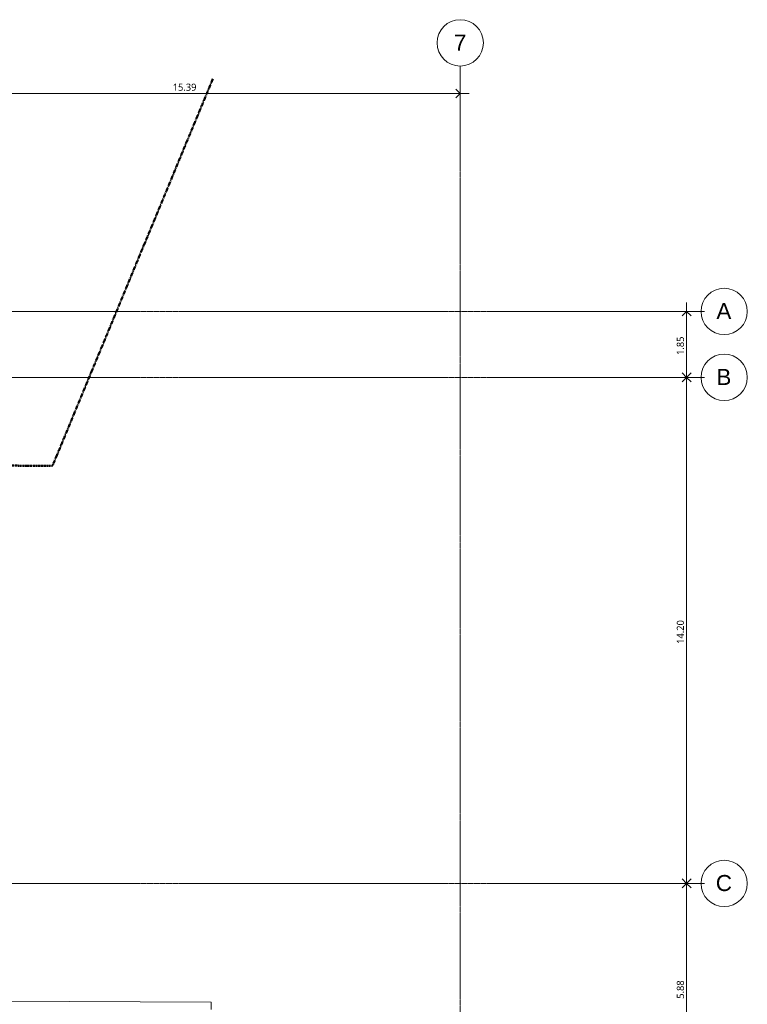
# Model space of a CAD drawing. Header units: millimetres. Extents: x -59616 to 35213, y -20402 to 53287.
# Tile 256 of 256: x 13665 to 34089, y 25658 to 53287. Entities that reach past the tile are written whole.
import ezdxf

# ---------------------------------------------------------------- set-up
doc = ezdxf.new("R2010")
doc.units = ezdxf.units.MM
doc.linetypes.add('Double tiret', pattern=[42.8625, 15.875, -4.7625, 6.35, -4.7625, 6.35, -4.7625])
doc.linetypes.add('Ligne de quadrillage', pattern=[22.225, 12.7, -3.175, 3.175, -3.175])
for name, color, linetype, lineweight in [('A-ANNO-DIMS', 211, 'Continuous', 9), ('A-ANNO-DIMS-100', 211, 'Continuous', 9), ('C-PROP-LINE', 91, 'Double tiret', 25), ('I-WALL', 2, 'Continuous', 9), ('S-GRID', 1, 'Continuous', 9), ('S-GRID-IDEN', 1, 'Continuous', 9)]:
    doc.layers.add(name, color=color, linetype=linetype, lineweight=lineweight)
doc.styles.add('Arial', font='arial.ttf', dxfattribs={"height": 450})
doc.styles.add('Trebuchet MS_B', font='txt', dxfattribs={"height": 200})
doc.dimstyles.new('Cotes_linéaires_rouge_2mm_1', dxfattribs={"dimscale": 304.8, "dimtxt": 206.190181, "dimasz": 0.410105, "dimexe": 0.82021, "dimexo": 0.0625, "dimgap": 0.065617, "dimtad": 1, "dimlfac": 0.001, "dimrnd": 0.01, "dimzin": 0, "dimdsep": 46, "dimtxsty": 'Trebuchet MS_B', "dimblk1": 'OPEN30', "dimblk2": 'OPEN30', "dimsah": 1, "dimcen": 0.09, "dimdle": 0.82021, "dimazin": 0, "dimtfac": 1, "dimtdec": 4, "dimtix": 1, "dimtmove": 0, "dimatfit": 3, "dimfxl": 1.64042, "dimfxlon": 1, "dimtvp": 1, "dimtolj": 1, "dimtzin": 0, "dimarcsym": 2})

# ---------------------------------------------------------------- blocks, each defined once
blk = doc.blocks.new('Family - ___-384955-Niveau Toiture')
at = {"layer": 'C-PROP-LINE', "color": 10, "lineweight": 50}
for p, q in [((-40764, 14584), (-51635, 19090)), ((-40824, 7785), (-40764, 14584))]:
    blk.add_line(p, q, dxfattribs=at)
blk = doc.blocks.new('Quadrillage - Extrémité de la ligne de quadrillage - Cercle-11506-Niveau Toiture')
at = {"layer": 'S-GRID-IDEN'}
blk.add_circle((0, 0), 6.5, dxfattribs=at)
blk = doc.blocks.new('DIMBLOCK34-Niveau Toiture')
at = {"layer": 'A-ANNO-DIMS-100'}
for p, q in [((10646, 51717), (10646, 50967)), ((10646, 51217), (10646, 51717)), ((26032, 51717), (26032, 50967)), ((26032, 51217), (26032, 51717)), ((10646, 51217), (26282, 51217))]:
    blk.add_line(p, q, dxfattribs=at)
at = {"layer": 'A-ANNO-DIMS-100', "lineweight": 25}
for p, q in [((10646, 51217), (10521, 51342)), ((10646, 51217), (10521, 51092)), ((10646, 51217), (10771, 51342)), ((10646, 51217), (10771, 51092)), ((26032, 51217), (25907, 51342)), ((26032, 51217), (25907, 51092))]:
    blk.add_line(p, q, dxfattribs=at)
at = {"layer": 'A-ANNO-DIMS-100', "color": 0, "insert": (17960, 51493), "char_height": 200, "width": 910.03, "attachment_point": 1, "line_spacing_factor": 1.048425, "style": 'Trebuchet MS_B'}
blk.add_mtext('15.39', dxfattribs=at)
blk = doc.blocks.new('_Open30')
at = {"color": 0, "linetype": 'ByBlock', "lineweight": -2}
for p, q in [((-1, 0.27), (0, 0)), ((0, 0), (-1, -0.27)), ((0, 0), (-1, 0))]:
    blk.add_line(p, q, dxfattribs=at)
blk = doc.blocks.new('DIMBLOCK35-Niveau Toiture')
at = {"layer": 'A-ANNO-DIMS-100'}
for p, q in [((32386, 45351), (32386, 43251)), ((32886, 45101), (32136, 45101)), ((32386, 45101), (32886, 45101)), ((32886, 43251), (32136, 43251)), ((32386, 43251), (32886, 43251))]:
    blk.add_line(p, q, dxfattribs=at)
at = {"layer": 'A-ANNO-DIMS-100', "lineweight": 25}
for p, q in [((32386, 45101), (32261, 44976)), ((32386, 45101), (32511, 44976)), ((32386, 43251), (32261, 43376)), ((32386, 43251), (32261, 43126)), ((32386, 43251), (32511, 43376)), ((32386, 43251), (32511, 43126))]:
    blk.add_line(p, q, dxfattribs=at)
at = {"layer": 'A-ANNO-DIMS-100', "color": 0, "insert": (32110, 43879), "char_height": 200, "width": 712.93, "attachment_point": 1, "rotation": 90, "line_spacing_factor": 1.048425, "style": 'Trebuchet MS_B'}
blk.add_mtext('1.85', dxfattribs=at)
blk = doc.blocks.new('DIMBLOCK36-Niveau Toiture')
at = {"layer": 'A-ANNO-DIMS-100'}
for p, q in [((32886, 43251), (32136, 43251)), ((32386, 43251), (32386, 29051)), ((32386, 43251), (32886, 43251)), ((32886, 29051), (32136, 29051)), ((32386, 29051), (32886, 29051))]:
    blk.add_line(p, q, dxfattribs=at)
at = {"layer": 'A-ANNO-DIMS-100', "lineweight": 25}
for p, q in [((32386, 43251), (32261, 43376)), ((32386, 43251), (32261, 43126)), ((32386, 43251), (32511, 43376)), ((32386, 43251), (32511, 43126)), ((32386, 29051), (32261, 29176)), ((32386, 29051), (32261, 28926)), ((32386, 29051), (32511, 29176)), ((32386, 29051), (32511, 28926))]:
    blk.add_line(p, q, dxfattribs=at)
at = {"layer": 'A-ANNO-DIMS-100', "color": 0, "insert": (32110, 35772), "char_height": 200, "width": 910.03, "attachment_point": 1, "rotation": 90, "line_spacing_factor": 1.048425, "style": 'Trebuchet MS_B'}
blk.add_mtext('14.20', dxfattribs=at)
blk = doc.blocks.new('DIMBLOCK37-Niveau Toiture')
at = {"layer": 'A-ANNO-DIMS-100'}
for p, q in [((32886, 29051), (32136, 29051)), ((32386, 29051), (32386, 23169)), ((32386, 29051), (32886, 29051)), ((32886, 23169), (32136, 23169)), ((32386, 23169), (32886, 23169))]:
    blk.add_line(p, q, dxfattribs=at)
at = {"layer": 'A-ANNO-DIMS-100', "lineweight": 25}
for p, q in [((32386, 29051), (32261, 29176)), ((32386, 29051), (32261, 28926)), ((32386, 29051), (32511, 29176)), ((32386, 29051), (32511, 28926)), ((32386, 23169), (32261, 23294)), ((32386, 23169), (32511, 23294)), ((32386, 23169), (32261, 23044)), ((32386, 23169), (32511, 23044))]:
    blk.add_line(p, q, dxfattribs=at)
at = {"layer": 'A-ANNO-DIMS-100', "color": 0, "insert": (32110, 25813), "char_height": 200, "width": 712.93, "attachment_point": 1, "rotation": 90, "line_spacing_factor": 1.048425, "style": 'Trebuchet MS_B'}
blk.add_mtext('5.88', dxfattribs=at)

msp = doc.modelspace()

# ---------------------------------------------------------------- linework, layer by layer
at = {"layer": 'I-WALL'}
for p in [(12983.657, 25747.41), (19040.469, 25513.257)]:
    msp.add_line(p, (19041.597, 25713.253), dxfattribs=at)
at = {"layer": 'S-GRID', "linetype": 'Ligne de quadrillage', "lineweight": 18}
for p, q in [((26031.644, -9486.555), (26031.644, 51986.924)), ((-59615.653, 45100.937), (32789.124, 45100.937)), ((-59615.653, 43250.937), (32789.124, 43250.937)), ((-59615.653, 29050.937), (32789.124, 29050.937))]:
    msp.add_line(p, q, dxfattribs=at)

# ---------------------------------------------------------------- block references
at = {"layer": 'C-PROP-LINE', "color": 10, "lineweight": 50, "rotation": 270.0000000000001}
msp.add_blockref('Family - ___-384955-Niveau Toiture', (0, 0), dxfattribs=at)
at = {"layer": 'S-GRID-IDEN', "xscale": 99.99999999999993, "yscale": 99.99999999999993, "zscale": 99.99999999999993}
msp.add_blockref('Quadrillage - Extrémité de la ligne de quadrillage - Cercle-11506-Niveau Toiture', (26031.644, 52636.924), dxfattribs=at)
at = {"layer": 'S-GRID-IDEN', "xscale": 99.99999999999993, "yscale": 99.99999999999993, "zscale": 99.99999999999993, "rotation": 269.9999999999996}
for p in [(33439.124, 45100.937), (33439.124, 43250.937), (33439.124, 29050.937)]:
    msp.add_blockref('Quadrillage - Extrémité de la ligne de quadrillage - Cercle-11506-Niveau Toiture', p, dxfattribs=at)

# ---------------------------------------------------------------- texts
at = {"layer": 'S-GRID-IDEN', "char_height": 450, "attachment_point": 1, "style": 'Arial'}
for s, insert, width in [('7', (25853.022, 52869.49), 424.89437), ('A', (33221.545, 45336.204), 513.08), ('B', (33221.545, 43486.204), 513.08), ('C', (33205.045, 29286.204), 553.16437)]:
    msp.add_mtext(s, dxfattribs=dict(at, insert=insert, width=width))

# ---------------------------------------------------------------- dimensions: what is measured, and where the dimension line sits
at = {"layer": 'A-ANNO-DIMS'}
dim = msp.add_linear_dim(base=(26031.644, 51217.348), p1=(10645.885, 51717.348), p2=(26031.644, 51717.348), dimstyle='Cotes_linéaires_rouge_2mm_1', override={"dimpost": '<>', "dimfxl": 15385.759565}, dxfattribs=at)
dim.commit()
dim.dimension.update_dxf_attribs({"geometry": 'DIMBLOCK34-Niveau Toiture', "text_midpoint": (18338.765, 51341.119)})
for base, p1, p2, override, picture, middle in [((32386.359, 43250.937), (32886.359, 45100.937), (32886.359, 43250.937), {"dimpost": '<>', "dimfxl": 1850}, 'DIMBLOCK35-Niveau Toiture', (32262.588, 44175.937)), ((32386.359, 29050.937), (32886.359, 43250.937), (32886.359, 29050.937), {"dimpost": '<>', "dimfxl": 14200}, 'DIMBLOCK36-Niveau Toiture', (32262.588, 36150.937)), ((32386.359, 23169.164), (32886.359, 29050.937), (32886.359, 23169.164), {"dimpost": '<>', "dimfxl": 5881.772248}, 'DIMBLOCK37-Niveau Toiture', (32262.588, 26110.05))]:
    dim = msp.add_linear_dim(base=base, p1=p1, p2=p2, angle=90, dimstyle='Cotes_linéaires_rouge_2mm_1', override=override, dxfattribs=at)
    dim.commit()
    dim.dimension.update_dxf_attribs({"geometry": picture, "text_midpoint": middle})

doc.saveas('drawing.dxf')
